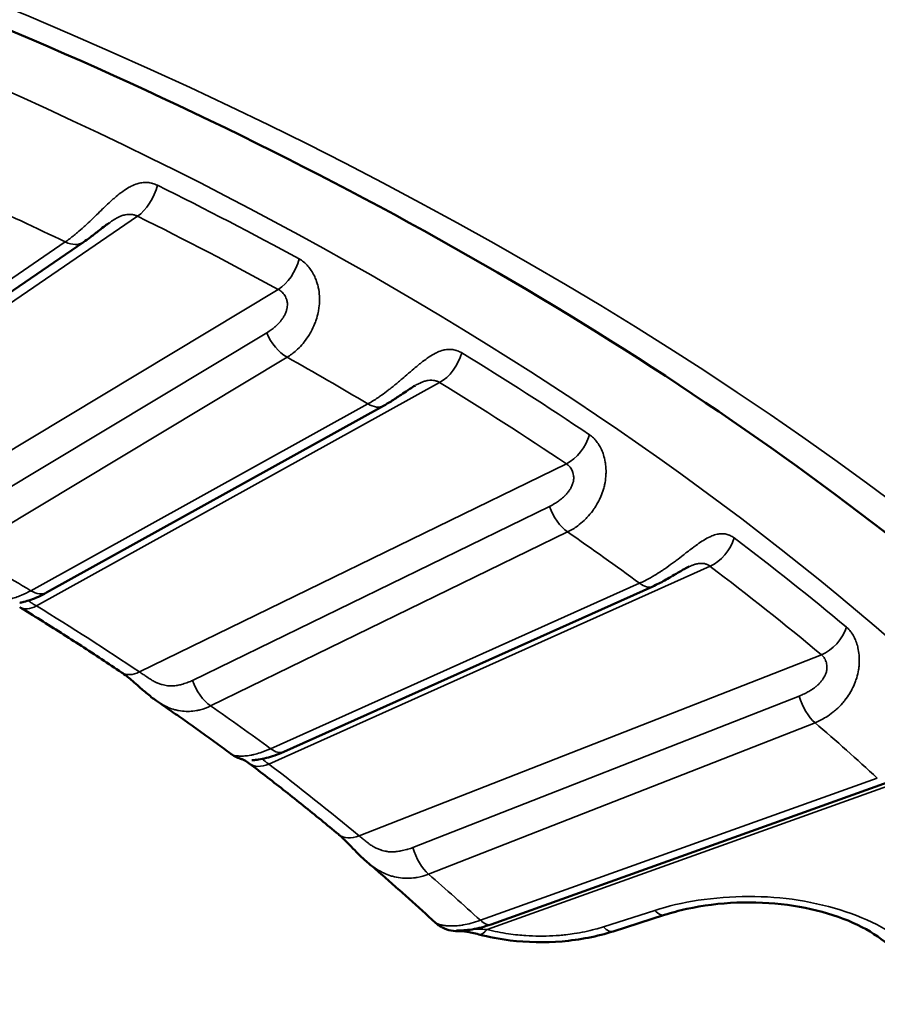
# Model space of a CAD drawing. Header units: millimetres. Extents: x 50 to 3176, y 50 to 2109.
# Tile 56 of 256: x 417.16 to 422.46, y 360.58 to 366.68. Entities that reach past the tile are written whole.
import ezdxf

# ---------------------------------------------------------------- set-up
doc = ezdxf.new("R2010")
doc.units = ezdxf.units.MM
doc.header["$LTSCALE"] = 10
doc.layers.add('Visible (ISO)', color=7, linetype='Continuous', lineweight=50)
doc.layers.add('Visible Narrow (ISO)', color=7, linetype='Continuous', lineweight=35)

msp = doc.modelspace()

# ---------------------------------------------------------------- linework, layer by layer
at = {"layer": 'Visible (ISO)'}
for p, q in [((415.6903, 364.0241), (417.5546, 365.2989)), ((417.326, 363.1317), (419.4109, 364.287)), ((418.7936, 362.1467), (421.0763, 363.1699)), ((418.007, 362.4616), (418.007, 362.4616)), ((422.5325, 361.9593), (420.077, 361.0794)), ((419.3094, 361.4646), (419.3094, 361.4646)), ((421.1495, 361.1377), (420.8318, 361.036))]:
    msp.add_line(p, q, dxfattribs=at)
msp.add_arc((419.8694, 361.2365), 0.2, 242.03907, 274.48643, dxfattribs=at)
for centre, major_axis, ratio, start_param, end_param in [((418.7005, 362.2343), (-0.1208, -0.1594), 0.649632, 6.283129, 6.283186), ((419.8694, 361.2365), (0.0156, -0.1994), 0.740273, 6.283185, 6.283347)]:
    msp.add_ellipse(centre, major_axis=major_axis, ratio=ratio, start_param=start_param, end_param=end_param, dxfattribs=at)
for points, knots in [([(376.1664, 355.1589), (376.2171, 356.7391), (376.7258, 358.3194), (378.6111, 361.2868), (379.9602, 362.6754), (383.3524, 365.1287), (385.3824, 366.1974), (389.9331, 367.9194), (392.453, 368.5726), (397.7306, 369.3938), (400.4878, 369.5609), (405.956, 369.3896), (408.6659, 369.0509), (413.7583, 367.9043), (416.1401, 367.097), (420.3315, 365.1032), (422.1409, 363.9178), (425.016, 361.2987), (426.0783, 359.8662), (427.1876, 357.3284), (427.4377, 356.2441), (427.4725, 355.1589)], [0.803915, 0.803915, 0.803915, 0.803915, 1.136966, 1.136966, 1.45911, 1.45911, 1.776017, 1.776017, 2.092942, 2.092942, 2.410411, 2.410411, 2.728036, 2.728036, 3.045349, 3.045349, 3.362095, 3.362095, 3.679765, 3.679765, 3.908474, 3.908474, 3.908474, 3.908474]), ([(417.7177, 365.4217), (417.708, 365.415), (417.6982, 365.4078), (417.6765, 365.3914), (417.6646, 365.382), (417.6341, 365.358), (417.6158, 365.3436), (417.5833, 365.3191), (417.5688, 365.3086), (417.5546, 365.2989)], [0.00014448, 0.00014448, 0.00014448, 0.00014448, 0.00375724, 0.00375724, 0.00830124, 0.00830124, 0.01562748, 0.01562748, 0.02168981, 0.02168981, 0.02168981, 0.02168981]), ([(419.6086, 364.4134), (419.6019, 364.4096), (419.5946, 364.4053), (419.5785, 364.3953), (419.5694, 364.3893), (419.5466, 364.374), (419.5328, 364.3645), (419.4983, 364.341), (419.4775, 364.3271), (419.4416, 364.3046), (419.4261, 364.2955), (419.4109, 364.287)], [0.00015563, 0.00015563, 0.00015563, 0.00015563, 0.00282019, 0.00282019, 0.00607689, 0.00607689, 0.01106805, 0.01106805, 0.01873961, 0.01873961, 0.02462835, 0.02462835, 0.02462835, 0.02462835]), ([(421.3007, 363.2923), (421.296, 363.2902), (421.2906, 363.2876), (421.2784, 363.2813), (421.2714, 363.2775), (421.2541, 363.2677), (421.2436, 363.2615), (421.2174, 363.2459), (421.2014, 363.2364), (421.1614, 363.213), (421.137, 363.1995), (421.1008, 363.1813), (421.0885, 363.1754), (421.0763, 363.1699)], [0.0001378, 0.0001378, 0.0001378, 0.0001378, 0.00234612, 0.00234612, 0.00492679, 0.00492679, 0.00860654, 0.00860654, 0.01412311, 0.01412311, 0.02259572, 0.02259572, 0.02696166, 0.02696166, 0.02696166, 0.02696166]), ([(417.326, 363.1317), (417.2919, 363.1128), (417.2586, 363.0976), (417.2134, 363.0815), (417.1991, 363.0773), (417.1811, 363.0728), (417.1762, 363.0717), (417.1693, 363.0702), (417.167, 363.0698), (417.1634, 363.0691), (417.1621, 363.0688), (417.161, 363.0686), (417.1608, 363.0686), (417.1607, 363.0686), (417.1607, 363.0686), (417.1607, 363.0686)], [0, 0, 0, 0, 0.01318174, 0.01318174, 0.01991341, 0.01991341, 0.02268969, 0.02268969, 0.02434742, 0.02434742, 0.0255627, 0.0255627, 0.02607713, 0.02607713, 0.02616537, 0.02616537, 0.02616537, 0.02616537]), ([(417.7898, 362.638), (417.7489, 362.6655), (417.7078, 362.6928), (417.6251, 362.7473), (417.5835, 362.7744), (417.4999, 362.8285), (417.4579, 362.8554), (417.3735, 362.9091), (417.3311, 362.9358), (417.2459, 362.989), (417.203, 363.0155), (417.16, 363.0419)], [3.06680699, 3.06680699, 3.06680699, 3.06680699, 3.07577731, 3.07577731, 3.08474762, 3.08474762, 3.09371793, 3.09371793, 3.10268825, 3.10268825, 3.11165856, 3.11165856, 3.11165856, 3.11165856]), ([(418.007, 362.4616), (417.9848, 362.4769), (417.9632, 362.4937), (417.9238, 362.5265), (417.9056, 362.5425), (417.8749, 362.5696), (417.8619, 362.581), (417.8401, 362.5997), (417.8309, 362.6073), (417.8105, 362.6235), (417.7994, 362.6316), (417.7898, 362.638)], [0, 0, 0, 0, 0.00816393, 0.00816393, 0.01538385, 0.01538385, 0.02075586, 0.02075586, 0.02483152, 0.02483152, 0.03030305, 0.03030305, 0.03030305, 0.03030305]), ([(418.4668, 362.1337), (418.4369, 362.1558), (418.4068, 362.1779), (418.3463, 362.222), (418.3159, 362.244), (418.2549, 362.2878), (418.2242, 362.3097), (418.1626, 362.3533), (418.1317, 362.375), (418.0695, 362.4184), (418.0383, 362.4401), (418.007, 362.4616)], [3.01923727, 3.01923727, 3.01923727, 3.01923727, 3.02624011, 3.02624011, 3.03324296, 3.03324296, 3.0402458, 3.0402458, 3.04724864, 3.04724864, 3.05425149, 3.05425149, 3.05425149, 3.05425149]), ([(418.7936, 362.1467), (418.7562, 362.13), (418.7192, 362.117), (418.6688, 362.1042), (418.6527, 362.1011), (418.625, 362.097), (418.6131, 362.0959), (418.6016, 362.0952), (418.5993, 362.0951), (418.5974, 362.095), (418.597, 362.0949), (418.5967, 362.0949), (418.5967, 362.0949), (418.5967, 362.0949)], [0, 0, 0, 0, 0.01342699, 0.01342699, 0.02021807, 0.02021807, 0.02620919, 0.02620919, 0.0280202, 0.0280202, 0.02867239, 0.02867239, 0.0288961, 0.0288961, 0.0288961, 0.0288961]), ([(418.5405, 362.0996), (418.5405, 362.0996), (418.5405, 362.0996), (418.5405, 362.0996), (418.5403, 362.0996), (418.5397, 362.0998), (418.5393, 362.0999), (418.5381, 362.1002), (418.5373, 362.1004), (418.5349, 362.101), (418.5331, 362.1015), (418.5293, 362.1026), (418.5274, 362.1031), (418.5226, 362.1047), (418.5197, 362.1057), (418.5115, 362.1087), (418.5062, 362.1109), (418.4903, 362.1183), (418.48, 362.1243), (418.4691, 362.132), (418.468, 362.1328), (418.4668, 362.1337)], [0.02214391, 0.02214391, 0.02214391, 0.02214391, 0.02220868, 0.02220868, 0.02318805, 0.02318805, 0.02382761, 0.02382761, 0.02446812, 0.02446812, 0.02527195, 0.02527195, 0.02594737, 0.02594737, 0.0269132, 0.0269132, 0.02865497, 0.02865497, 0.03221631, 0.03221631, 0.03264479, 0.03264479, 0.03264479, 0.03264479]), ([(418.5796, 362.0749), (418.5681, 362.0837), (418.5584, 362.0899), (418.5452, 362.0974), (418.5411, 362.0991), (418.5394, 362.0998), (418.5393, 362.0998), (418.5392, 362.0999)], [0, 0, 0, 0, 0.00720077, 0.00720077, 0.01414999, 0.01414999, 0.014657, 0.014657, 0.014657, 0.014657]), ([(419.1318, 361.6362), (419.0961, 361.6659), (419.0602, 361.6955), (418.988, 361.7545), (418.9517, 361.784), (418.8785, 361.8427), (418.8417, 361.8719), (418.7676, 361.9302), (418.7303, 361.9593), (418.6553, 362.0172), (418.6176, 362.0461), (418.5797, 362.0749)], [2.96208724, 2.96208724, 2.96208724, 2.96208724, 2.97105755, 2.97105755, 2.98002786, 2.98002786, 2.98899818, 2.98899818, 2.99796849, 2.99796849, 3.0069388, 3.0069388, 3.0069388, 3.0069388]), ([(419.3094, 361.4646), (419.2908, 361.4805), (419.2728, 361.4974), (419.24, 361.5297), (419.2249, 361.5452), (419.1994, 361.5715), (419.1886, 361.5826), (419.1698, 361.6014), (419.1615, 361.6094), (419.1459, 361.624), (419.1384, 361.6307), (419.1318, 361.6362)], [0, 0, 0, 0, 0.00734594, 0.00734594, 0.01391491, 0.01391491, 0.01897073, 0.01897073, 0.02317486, 0.02317486, 0.02755729, 0.02755729, 0.02755729, 0.02755729]), ([(419.7262, 361.0939), (419.6992, 361.1189), (419.6721, 361.1438), (419.6175, 361.1936), (419.59, 361.2184), (419.5348, 361.2679), (419.507, 361.2926), (419.4511, 361.3419), (419.423, 361.3666), (419.3664, 361.4157), (419.338, 361.4402), (419.3094, 361.4646)], [2.9135131, 2.9135131, 2.9135131, 2.9135131, 2.92089047, 2.92089047, 2.92826785, 2.92826785, 2.93564522, 2.93564522, 2.94302259, 2.94302259, 2.95039997, 2.95039997, 2.95039997, 2.95039997]), ([(422.5786, 360.9082), (422.5405, 360.9509), (422.4865, 360.9951), (422.355, 361.0733), (422.2766, 361.1085), (422.1042, 361.1647), (422.008, 361.1863), (421.8076, 361.2129), (421.7009, 361.2177), (421.4908, 361.2096), (421.3848, 361.1961), (421.2394, 361.1641), (421.1933, 361.1517), (421.1495, 361.1377)], [0, 0, 0, 0, 0.03092, 0.03092, 0.0612206, 0.0612206, 0.0917784, 0.0917784, 0.1231405, 0.1231405, 0.1549826, 0.1549826, 0.1703578, 0.1703578, 0.1703578, 0.1703578]), ([(419.7756, 361.0599), (419.7747, 361.0604), (419.7733, 361.0611), (419.7684, 361.0637), (419.7661, 361.065), (419.7606, 361.0681), (419.7577, 361.0699), (419.7513, 361.074), (419.7478, 361.0764), (419.7381, 361.0835), (419.732, 361.0885), (419.7262, 361.0939)], [0, 0, 0, 0, 0.002656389, 0.002656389, 0.004071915, 0.004071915, 0.005298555, 0.005298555, 0.006671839, 0.006671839, 0.009083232, 0.009083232, 0.009083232, 0.009083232]), ([(420.077, 361.0794), (420.0362, 361.0648), (419.9956, 361.0542), (419.9413, 361.0453), (419.9243, 361.0434), (419.8959, 361.0414), (419.8839, 361.0411), (419.8713, 361.0412), (419.8685, 361.0412), (419.8644, 361.0413), (419.8628, 361.0413), (419.8627, 361.0413), (419.8627, 361.0413), (419.8627, 361.0413)], [0, 0, 0, 0, 0.01380428, 0.01380428, 0.02046271, 0.02046271, 0.0261286, 0.0261286, 0.02796465, 0.02796465, 0.02971073, 0.02971073, 0.02981642, 0.02981642, 0.02981642, 0.02981642]), ([(420.0005, 361.0172), (419.986, 361.0211), (419.9718, 361.0246), (419.9465, 361.0301), (419.9351, 361.0323), (419.9175, 361.0351), (419.9106, 361.036), (419.9002, 361.0369), (419.8963, 361.0372), (419.8891, 361.0374), (419.8864, 361.0372), (419.885, 361.0371)], [0, 0, 0, 0, 0.00487051, 0.00487051, 0.00920444, 0.00920444, 0.01239778, 0.01239778, 0.01483457, 0.01483457, 0.01791399, 0.01791399, 0.01791399, 0.01791399]), ([(420.8318, 361.036), (420.7328, 361.0043), (420.6242, 360.9833), (420.4086, 360.9654), (420.2988, 360.9675), (420.1278, 360.9885), (420.0627, 361.0009), (420.0005, 361.0172)], [0, 0, 0, 0, 0.03316601, 0.03316601, 0.06526481, 0.06526481, 0.08544688, 0.08544688, 0.08544688, 0.08544688])]:
    msp.add_open_spline(points, degree=3, knots=knots, dxfattribs=at)
at = {"layer": 'Visible Narrow (ISO)'}
for p, q in [((415.6593, 363.9352), (417.8887, 365.4596)), ((417.4418, 365.3007), (415.5774, 364.0259)), ((418.7594, 365.007), (416.3665, 363.5676)), ((418.6887, 364.7384), (416.6876, 363.5347)), ((416.8126, 363.3838), (418.8137, 364.5875)), ((417.2645, 363.0491), (419.7576, 364.4306)), ((419.314, 364.2987), (417.229, 363.1433)), ((420.5416, 363.9279), (417.9012, 362.6408)), ((420.4375, 363.6647), (418.2294, 362.5883)), ((418.3412, 362.4302), (420.5493, 363.5066)), ((418.7005, 362.071), (421.4301, 363.2945)), ((420.9945, 363.1891), (418.7118, 362.1659)), ((422.1188, 362.7472), (419.2598, 361.6265)), ((421.9824, 362.4912), (419.5915, 361.554)), ((419.6888, 361.3896), (422.0797, 362.3268)), ((420.0515, 361.0474), (422.8877, 362.0636)), ((422.465, 361.9843), (420.0095, 361.1044)), ((421.0886, 361.1649), (420.7708, 361.0632))]:
    msp.add_line(p, q, dxfattribs=at)
for centre, major_axis, ratio, start_param, end_param in [((401.8194, 354.8846), (-24.8897, 0), 0.57735, 3.123075, 6.301703), ((417.8887, 365.6229), (-0.0888, -0.1792), 0.531782, 0.750134, 1.981093), ((401.8194, 354.7592), (24.8613, 0), 0.57735, 0.814012, 0.861504), ((401.8194, 354.487), (24.3898, 0), 0.57735, 0.875613, 0.904623), ((401.8194, 354.6503), (24.6727, 0), 0.57735, 0.814012, 0.861504), ((417.4418, 365.464), (0.1129, -0.1651), 0.623867, 5.451982, 6.283186), ((418.7594, 365.1703), (0.0957, 0.1756), 0.560596, 3.913086, 5.144047), ((418.8137, 364.7508), (-0.1031, 0.1714), 0.589069, 1.298531, 2.345728), ((401.8194, 354.487), (-24.3898, 0), 0.57735, 3.912486, 3.941495), ((419.7576, 364.5939), (-0.1043, -0.1706), 0.593632, 0.80012, 2.03108), ((401.8194, 354.7592), (24.8613, 0), 0.57735, 0.709292, 0.756784), ((401.8194, 354.6503), (24.6727, 0), 0.57735, 0.709292, 0.756784), ((419.314, 364.462), (0.0969, -0.1749), 0.56539, 5.507833, 6.283185), ((420.5416, 364.0912), (0.1116, 0.1659), 0.619576, 3.968051, 5.199012), ((420.5493, 363.6699), (-0.0876, 0.1798), 0.526742, 1.347702, 2.3949), ((401.8194, 354.487), (24.3898, 0), 0.57735, 0.666174, 0.695183), ((421.4301, 363.4578), (-0.1206, -0.1595), 0.648978, 0.861569, 2.092529), ((401.8194, 354.7592), (24.8613, 0), 0.57735, 0.604572, 0.652065), ((401.8194, 354.487), (21.5, 0), 0.57735, 0.7717, 0.799096), ((401.8194, 354.6503), (24.6727, 0), 0.57735, 0.604572, 0.652065), ((420.9945, 363.3524), (0.0818, -0.1825), 0.500718, 5.553029, 6.283185), ((417.229, 363.3066), (0.0969, -0.1749), 0.56539, 5.507833, 6.283185), ((417.2645, 363.2124), (-0.1045, -0.1705), 0.594371, 6.283161, 7.084005), ((401.8194, 354.6503), (-21.2172, 0), 0.57735, 3.852205, 3.897057), ((422.1188, 362.9105), (0.1282, 0.1535), 0.671769, 4.035301, 5.266262), ((417.9012, 362.8041), (-0.1114, -0.1661), 0.618874, 0, 0.825695), ((418.3412, 362.5935), (0.0876, -0.1798), 0.526742, 4.489295, 5.536492), ((422.0797, 362.4901), (-0.073, 0.1862), 0.458645, 1.387185, 2.434382), ((401.8194, 354.487), (-21.5, 0), 0.57735, 3.808573, 3.835969), ((401.8194, 354.487), (24.3898, 0), 0.57735, 0.561454, 0.590463), ((418.7118, 362.3292), (0.0818, -0.1825), 0.500718, 5.553029, 6.283185), ((418.7005, 362.2343), (-0.1208, -0.1594), 0.649632, 0, 0.862425), ((401.8194, 354.6503), (-21.2172, 0), 0.57735, 3.747485, 3.792337), ((419.2598, 361.7898), (-0.128, -0.1536), 0.671155, 0, 0.892778), ((419.6888, 361.5529), (0.073, -0.1862), 0.458644, 4.528777, 5.575975), ((401.8194, 354.487), (-21.5, 0), 0.57735, 3.703854, 3.731249), ((420.0095, 361.2677), (0.0675, -0.1883), 0.43056, 5.589104, 6.283185), ((421.0886, 361.3282), (0.061, -0.1905), 0.395845, 5.603314, 6.283185), ((419.8694, 361.2365), (-0.0938, -0.1766), 0.971183, 0.000211, 0.683666), ((420.0515, 361.2107), (-0.0509, -0.1934), 0.338922, 6.28318, 6.943966), ((420.7708, 361.2265), (0.061, -0.1905), 0.395845, 5.603327, 6.283185), ((419.8694, 361.2365), (0.0156, -0.1994), 0.740273, 0.000162, 0.180692)]:
    msp.add_ellipse(centre, major_axis=major_axis, ratio=ratio, start_param=start_param, end_param=end_param, dxfattribs=at)
msp.add_ellipse((401.8194, 354.487), major_axis=(-26.1573, 0), ratio=0.57735, dxfattribs=at)
for points, knots in [([(418.0115, 365.6511), (418.0016, 365.656), (417.9915, 365.6599), (417.9784, 365.6634), (417.9759, 365.664), (417.9635, 365.6668), (417.9533, 365.6681), (417.9391, 365.6684), (417.9355, 365.6683), (417.9214, 365.6677), (417.9108, 365.6662), (417.8955, 365.6627), (417.891, 365.6615), (417.8747, 365.6564), (417.8626, 365.6515), (417.846, 365.6434), (417.8418, 365.6412), (417.8245, 365.6316), (417.8111, 365.623), (417.7934, 365.6104), (417.7895, 365.6074), (417.7731, 365.5951), (417.7606, 365.5848), (417.742, 365.5688), (417.7362, 365.5637), (417.7187, 365.5479), (417.7069, 365.5369), (417.6877, 365.5187), (417.6803, 365.5116), (417.6604, 365.4924), (417.6478, 365.4801), (417.6282, 365.461), (417.6212, 365.4543), (417.6005, 365.4343), (417.5867, 365.4212), (417.567, 365.403), (417.5612, 365.3976), (417.5424, 365.3806), (417.5296, 365.3693), (417.5103, 365.3531), (417.5038, 365.3476), (417.4783, 365.327), (417.4597, 365.3131), (417.4418, 365.3007)], [0, 0, 0, 0, 0.0736988, 0.0736988, 0.0909091, 0.0909091, 0.1585727, 0.1585727, 0.1818182, 0.1818182, 0.246636, 0.246636, 0.2727273, 0.2727273, 0.3410219, 0.3410219, 0.3636364, 0.3636364, 0.4342294, 0.4342294, 0.4545455, 0.4545455, 0.5171263, 0.5171263, 0.5454545, 0.5454545, 0.6018042, 0.6018042, 0.6363636, 0.6363636, 0.6951463, 0.6951463, 0.7272727, 0.7272727, 0.7910581, 0.7910581, 0.8181818, 0.8181818, 0.8780567, 0.8780567, 0.9090909, 0.9090909, 1, 1, 1, 1]), ([(417.7188, 365.4224), (417.7201, 365.4233), (417.7215, 365.4242), (417.7293, 365.4295), (417.736, 365.4338), (417.743, 365.4381), (417.7434, 365.4383), (417.7501, 365.4424), (417.7564, 365.446), (417.7637, 365.4498), (417.7647, 365.4504), (417.7674, 365.4518), (417.7691, 365.4526), (417.777, 365.4564), (417.7831, 365.4591), (417.7969, 365.4643), (417.8044, 365.4665), (417.8123, 365.4682), (417.8128, 365.4683), (417.8198, 365.4697), (417.8262, 365.4705), (417.8342, 365.471), (417.8358, 365.4711), (417.8439, 365.4712), (417.8504, 365.4708), (417.8586, 365.4696), (417.8605, 365.4692), (417.8688, 365.4675), (417.875, 365.4657), (417.8837, 365.4621), (417.8862, 365.4609), (417.8887, 365.4596)], [0.4444851, 0.4444851, 0.4444851, 0.4444851, 0.4565022, 0.4565022, 0.5159513, 0.5159513, 0.5192293, 0.5192293, 0.5753268, 0.5753268, 0.5849706, 0.5849706, 0.6, 0.6, 0.6571492, 0.6571492, 0.7307498, 0.7307498, 0.735254, 0.735254, 0.8, 0.8, 0.8162204, 0.8162204, 0.8831343, 0.8831343, 0.9031628, 0.9031628, 0.9713374, 0.9713374, 1, 1, 1, 1]), ([(418.8137, 364.5875), (418.8332, 364.5992), (418.8521, 364.6131), (418.8821, 364.6398), (418.8937, 364.6514), (418.9102, 364.67), (418.9155, 364.6764), (418.9319, 364.697), (418.9423, 364.712), (418.9556, 364.7339), (418.9593, 364.7404), (418.9708, 364.7615), (418.9779, 364.7766), (418.9876, 364.8006), (418.9909, 364.8094), (418.9989, 364.8336), (419.0031, 364.8492), (419.0083, 364.8741), (419.0099, 364.8835), (419.0135, 364.91), (419.0146, 364.927), (419.0147, 364.9511), (419.0145, 364.9585), (419.013, 364.9841), (419.0106, 365.0017), (419.0061, 365.0233), (419.005, 365.028), (418.9997, 365.0485), (418.9946, 365.0634), (418.9868, 365.0817), (418.9849, 365.086), (418.9769, 365.1025), (418.9704, 365.1139), (418.9606, 365.1285), (418.9578, 365.1325), (418.9473, 365.1464), (418.9394, 365.1553), (418.9285, 365.166), (418.9257, 365.1686), (418.9139, 365.1789), (418.9047, 365.1856), (418.8932, 365.1925), (418.891, 365.1938), (418.8888, 365.195)], [0, 0, 0, 0, 0.0909091, 0.0909091, 0.1517786, 0.1517786, 0.1818182, 0.1818182, 0.2465761, 0.2465761, 0.2727273, 0.2727273, 0.3309788, 0.3309788, 0.3636364, 0.3636364, 0.420532, 0.420532, 0.4545455, 0.4545455, 0.5174487, 0.5174487, 0.5454545, 0.5454545, 0.6162299, 0.6162299, 0.6363636, 0.6363636, 0.7053378, 0.7053378, 0.7272727, 0.7272727, 0.7921392, 0.7921392, 0.8181818, 0.8181818, 0.8856905, 0.8856905, 0.9090909, 0.9090909, 0.982763, 0.982763, 1, 1, 1, 1]), ([(418.6887, 364.7384), (418.6983, 364.7445), (418.7074, 364.7507), (418.7238, 364.7628), (418.7312, 364.7686), (418.7442, 364.7797), (418.7501, 364.7849), (418.7561, 364.7908), (418.7567, 364.7914), (418.7629, 364.7975), (418.7679, 364.803), (418.7735, 364.8097), (418.7744, 364.8108), (418.7795, 364.8171), (418.7834, 364.8224), (418.7889, 364.8306), (418.7906, 364.8333), (418.794, 364.8391), (418.7957, 364.8422), (418.8005, 364.8513), (418.8035, 364.8576), (418.8087, 364.8709), (418.811, 364.878), (418.8133, 364.8873), (418.8137, 364.8895), (418.8153, 364.898), (418.816, 364.9042), (418.8162, 364.9124), (418.8161, 364.9145), (418.8158, 364.9239), (418.8147, 364.931), (418.8114, 364.9439), (418.8093, 364.9498), (418.8047, 364.96), (418.8023, 364.9645), (418.7995, 364.9691), (418.7993, 364.9694), (418.7965, 364.974), (418.7936, 364.978), (418.7876, 364.9852), (418.7845, 364.9886), (418.778, 364.9947), (418.7746, 364.9975), (418.7673, 365.0026), (418.7634, 365.0049), (418.7594, 365.007)], [0, 0, 0, 0, 0.0731458, 0.0731458, 0.1400411, 0.1400411, 0.2, 0.2, 0.2070436, 0.2070436, 0.2698271, 0.2698271, 0.2818221, 0.2818221, 0.3404761, 0.3404761, 0.368723, 0.368723, 0.4, 0.4, 0.4594717, 0.4594717, 0.5237071, 0.5237071, 0.5438326, 0.5438326, 0.6, 0.6, 0.6193872, 0.6193872, 0.6874645, 0.6874645, 0.7484728, 0.7484728, 0.8, 0.8, 0.8039097, 0.8039097, 0.855517, 0.855517, 0.9045181, 0.9045181, 0.952104, 0.952104, 0.9999999, 0.9999999, 0.9999999, 0.9999999]), ([(419.8947, 364.6142), (419.8858, 364.6197), (419.8766, 364.6242), (419.8646, 364.6285), (419.8624, 364.6292), (419.851, 364.6327), (419.8416, 364.6346), (419.8284, 364.6357), (419.825, 364.6359), (419.8119, 364.6361), (419.8019, 364.6352), (419.7874, 364.6326), (419.7832, 364.6316), (419.7677, 364.6276), (419.7561, 364.6234), (419.7401, 364.6162), (419.7361, 364.6143), (419.7193, 364.6057), (419.7061, 364.5979), (419.6886, 364.5863), (419.6846, 364.5837), (419.6683, 364.5723), (419.6557, 364.5628), (419.6369, 364.5479), (419.6309, 364.5431), (419.613, 364.5285), (419.6008, 364.5182), (419.5808, 364.5011), (419.5731, 364.4945), (419.5522, 364.4765), (419.5388, 364.465), (419.518, 364.4472), (419.5106, 364.4409), (419.4883, 364.4222), (419.4734, 364.4099), (419.4521, 364.3929), (419.4458, 364.3879), (419.4254, 364.3722), (419.4113, 364.3617), (419.3901, 364.3466), (419.3829, 364.3416), (419.3547, 364.3226), (419.3341, 364.3099), (419.314, 364.2987)], [0, 0, 0, 0, 0.0736988, 0.0736988, 0.0909091, 0.0909091, 0.1585727, 0.1585727, 0.1818182, 0.1818182, 0.246636, 0.246636, 0.2727273, 0.2727273, 0.3410219, 0.3410219, 0.3636364, 0.3636364, 0.4342294, 0.4342294, 0.4545455, 0.4545455, 0.5171263, 0.5171263, 0.5454545, 0.5454545, 0.6018042, 0.6018042, 0.6363636, 0.6363636, 0.6951463, 0.6951463, 0.7272727, 0.7272727, 0.7910581, 0.7910581, 0.8181818, 0.8181818, 0.8780567, 0.8780567, 0.9090909, 0.9090909, 1, 1, 1, 1]), ([(419.6098, 364.414), (419.612, 364.4152), (419.6142, 364.4164), (419.6167, 364.4178), (419.6171, 364.418), (419.624, 364.4216), (419.6305, 364.4248), (419.6379, 364.4282), (419.6389, 364.4287), (419.6417, 364.43), (419.6434, 364.4307), (419.6513, 364.434), (419.6574, 364.4363), (419.6711, 364.4407), (419.6785, 364.4425), (419.6861, 364.4437), (419.6866, 364.4438), (419.6933, 364.4448), (419.6995, 364.4452), (419.7071, 364.4452), (419.7086, 364.4452), (419.7163, 364.4448), (419.7224, 364.444), (419.7301, 364.4423), (419.7318, 364.4419), (419.7395, 364.4397), (419.7453, 364.4375), (419.7531, 364.4334), (419.7554, 364.4321), (419.7576, 364.4306)], [0.49703, 0.49703, 0.49703, 0.49703, 0.5159513, 0.5159513, 0.5192293, 0.5192293, 0.5753268, 0.5753268, 0.5849706, 0.5849706, 0.6, 0.6, 0.6571492, 0.6571492, 0.7307498, 0.7307498, 0.735254, 0.735254, 0.8, 0.8, 0.8162205, 0.8162205, 0.8831343, 0.8831343, 0.9031628, 0.9031628, 0.9713375, 0.9713375, 1, 1, 1, 1]), ([(420.5493, 363.5066), (420.5708, 363.517), (420.5917, 363.5297), (420.6252, 363.5545), (420.6383, 363.5654), (420.6569, 363.5829), (420.663, 363.5889), (420.6815, 363.6085), (420.6935, 363.6228), (420.709, 363.6439), (420.7133, 363.6501), (420.7267, 363.6704), (420.7352, 363.685), (420.747, 363.7084), (420.751, 363.717), (420.7611, 363.7406), (420.7666, 363.7559), (420.7738, 363.7805), (420.7762, 363.7897), (420.7819, 363.816), (420.7844, 363.8329), (420.7864, 363.857), (420.7867, 363.8643), (420.7873, 363.8899), (420.7863, 363.9077), (420.7835, 363.9295), (420.7828, 363.9342), (420.7792, 363.955), (420.7754, 363.9702), (420.7693, 363.9888), (420.7678, 363.9933), (420.7613, 364.0103), (420.7559, 364.022), (420.7477, 364.0371), (420.7452, 364.0413), (420.7363, 364.0558), (420.7294, 364.0651), (420.7199, 364.0764), (420.7174, 364.0792), (420.707, 364.0902), (420.6989, 364.0974), (420.6886, 364.105), (420.6867, 364.1064), (420.6847, 364.1077)], [0, 0, 0, 0, 0.0909091, 0.0909091, 0.1517791, 0.1517791, 0.1818182, 0.1818182, 0.2465766, 0.2465766, 0.2727273, 0.2727273, 0.3309789, 0.3309789, 0.3636364, 0.3636364, 0.4205319, 0.4205319, 0.4545455, 0.4545455, 0.5174488, 0.5174488, 0.5454545, 0.5454545, 0.61623, 0.61623, 0.6363636, 0.6363636, 0.7053378, 0.7053378, 0.7272727, 0.7272727, 0.7921392, 0.7921392, 0.8181818, 0.8181818, 0.8856905, 0.8856905, 0.9090909, 0.9090909, 0.9827631, 0.9827631, 1, 1, 1, 1]), ([(420.4375, 363.6647), (420.4481, 363.6701), (420.4582, 363.6758), (420.4764, 363.6868), (420.4847, 363.6921), (420.4993, 363.7024), (420.5059, 363.7073), (420.5127, 363.7127), (420.5134, 363.7133), (420.5203, 363.719), (420.5261, 363.7242), (420.5325, 363.7305), (420.5335, 363.7315), (420.5394, 363.7375), (420.544, 363.7426), (420.5504, 363.7504), (420.5524, 363.753), (420.5565, 363.7585), (420.5586, 363.7615), (420.5644, 363.7704), (420.568, 363.7764), (420.5747, 363.7893), (420.5778, 363.7962), (420.581, 363.8054), (420.5818, 363.8076), (420.5842, 363.816), (420.5855, 363.8221), (420.5866, 363.8303), (420.5868, 363.8323), (420.5874, 363.8417), (420.5871, 363.8489), (420.5852, 363.862), (420.5838, 363.8679), (420.5804, 363.8784), (420.5785, 363.8831), (420.5763, 363.8878), (420.5761, 363.8881), (420.5738, 363.8928), (420.5715, 363.897), (420.5665, 363.9046), (420.5638, 363.9081), (420.5582, 363.9146), (420.5552, 363.9175), (420.5488, 363.9231), (420.5453, 363.9256), (420.5416, 363.9279)], [0, 0, 0, 0, 0.0731414, 0.0731414, 0.1401071, 0.1401071, 0.2, 0.2, 0.2070436, 0.2070436, 0.2698272, 0.2698272, 0.2818221, 0.2818221, 0.3404759, 0.3404759, 0.368723, 0.368723, 0.4, 0.4, 0.4594717, 0.4594717, 0.5237071, 0.5237071, 0.5438326, 0.5438326, 0.6, 0.6, 0.6193872, 0.6193872, 0.6874645, 0.6874645, 0.7484728, 0.7484728, 0.8, 0.8, 0.8039097, 0.8039097, 0.855517, 0.855517, 0.9045181, 0.9045181, 0.952104, 0.952104, 0.9999999, 0.9999999, 0.9999999, 0.9999999]), ([(421.58, 363.4694), (421.5721, 363.4754), (421.5638, 363.4804), (421.5531, 363.4854), (421.5511, 363.4863), (421.5409, 363.4904), (421.5324, 363.4928), (421.5204, 363.4947), (421.5172, 363.4951), (421.5053, 363.496), (421.4961, 363.4958), (421.4826, 363.4939), (421.4786, 363.4932), (421.4641, 363.4901), (421.4532, 363.4866), (421.4379, 363.4803), (421.434, 363.4786), (421.4179, 363.4711), (421.4051, 363.4641), (421.388, 363.4536), (421.3841, 363.4511), (421.368, 363.4407), (421.3554, 363.432), (421.3365, 363.4182), (421.3305, 363.4138), (421.3123, 363.4003), (421.2999, 363.3907), (421.2793, 363.3749), (421.2714, 363.3688), (421.2497, 363.352), (421.2358, 363.3413), (421.2139, 363.3248), (421.2061, 363.319), (421.1826, 363.3017), (421.1668, 363.2903), (421.1441, 363.2747), (421.1373, 363.2701), (421.1154, 363.2556), (421.1003, 363.246), (421.0774, 363.2323), (421.0696, 363.2277), (421.039, 363.2105), (421.0166, 363.1991), (420.9945, 363.1891)], [0, 0, 0, 0, 0.0736988, 0.0736988, 0.0909091, 0.0909091, 0.1585727, 0.1585727, 0.1818182, 0.1818182, 0.246636, 0.246636, 0.2727273, 0.2727273, 0.3410219, 0.3410219, 0.3636364, 0.3636364, 0.4342294, 0.4342294, 0.4545455, 0.4545455, 0.5171263, 0.5171263, 0.5454545, 0.5454545, 0.6018042, 0.6018042, 0.6363636, 0.6363636, 0.6951463, 0.6951463, 0.7272727, 0.7272727, 0.7910581, 0.7910581, 0.8181818, 0.8181818, 0.8780567, 0.8780567, 0.9090909, 0.9090909, 1, 1, 1, 1]), ([(421.3015, 363.2927), (421.3063, 363.2949), (421.3111, 363.2969), (421.3168, 363.2991), (421.3179, 363.2996), (421.3207, 363.3006), (421.3224, 363.3013), (421.3303, 363.3041), (421.3363, 363.3061), (421.3497, 363.3096), (421.3568, 363.3109), (421.3641, 363.3117), (421.3646, 363.3118), (421.371, 363.3124), (421.3768, 363.3124), (421.384, 363.312), (421.3854, 363.3118), (421.3926, 363.3111), (421.3982, 363.3099), (421.4053, 363.3078), (421.4069, 363.3072), (421.4139, 363.3046), (421.4191, 363.302), (421.4261, 363.2975), (421.4281, 363.296), (421.4301, 363.2945)], [0.5342379, 0.5342379, 0.5342379, 0.5342379, 0.5753268, 0.5753268, 0.5849706, 0.5849706, 0.6, 0.6, 0.6571492, 0.6571492, 0.7307498, 0.7307498, 0.735254, 0.735254, 0.8, 0.8, 0.8162204, 0.8162204, 0.8831343, 0.8831343, 0.9031628, 0.9031628, 0.9713374, 0.9713374, 1, 1, 1, 1]), ([(417.229, 363.1433), (417.209, 363.1322), (417.1896, 363.1226), (417.1587, 363.1095), (417.1467, 363.105), (417.1294, 363.0993), (417.1237, 363.0975), (417.1065, 363.0928), (417.0956, 363.0904), (417.0814, 363.0882), (417.0774, 363.0877), (417.0652, 363.0865), (417.0576, 363.0863), (417.047, 363.0867), (417.0434, 363.0871), (417.0346, 363.0883), (417.0299, 363.0895), (417.0243, 363.0917), (417.0227, 363.0925), (417.0213, 363.0934)], [0, 0, 0, 0, 0.0909091, 0.0909091, 0.1509618, 0.1509618, 0.1818182, 0.1818182, 0.246234, 0.246234, 0.2727273, 0.2727273, 0.330169, 0.330169, 0.3636364, 0.3636364, 0.4190151, 0.4190151, 0.4468096, 0.4468096, 0.4468096, 0.4468096]), ([(417.2136, 363.0818), (417.2139, 363.0809), (417.2146, 363.08), (417.2168, 363.078), (417.2184, 363.0769), (417.2222, 363.0744), (417.2245, 363.0731), (417.2271, 363.0715), (417.2271, 363.0715), (417.2299, 363.0698), (417.2329, 363.068), (417.24, 363.0638), (417.244, 363.0613), (417.2531, 363.0559), (417.2581, 363.0529), (417.2639, 363.0494), (417.2642, 363.0493), (417.2645, 363.0491)], [0.6394729, 0.6394729, 0.6394729, 0.6394729, 0.6893338, 0.6893338, 0.7443642, 0.7443642, 0.8, 0.8, 0.8006629, 0.8006629, 0.8610412, 0.8610412, 0.9272824, 0.9272824, 0.9963442, 0.9963442, 1, 1, 1, 1]), ([(422.0797, 362.3268), (422.1029, 362.3359), (422.1257, 362.3473), (422.1623, 362.3699), (422.1767, 362.38), (422.1973, 362.3964), (422.204, 362.402), (422.2245, 362.4204), (422.2379, 362.4339), (422.2554, 362.454), (422.2602, 362.4599), (422.2755, 362.4794), (422.2853, 362.4934), (422.2991, 362.5161), (422.3038, 362.5243), (422.3158, 362.5473), (422.3225, 362.5623), (422.3316, 362.5863), (422.3347, 362.5954), (422.3425, 362.6212), (422.3464, 362.638), (422.3502, 362.6619), (422.3512, 362.6692), (422.3538, 362.6947), (422.3542, 362.7125), (422.3532, 362.7344), (422.3529, 362.7392), (422.3511, 362.7601), (422.3486, 362.7754), (422.3442, 362.7944), (422.343, 362.7989), (422.3382, 362.8163), (422.3339, 362.8283), (422.3273, 362.8439), (422.3253, 362.8482), (422.318, 362.8631), (422.3123, 362.8729), (422.3042, 362.8847), (422.3021, 362.8876), (422.2932, 362.8992), (422.2862, 362.9069), (422.2773, 362.915), (422.2756, 362.9165), (422.2739, 362.918)], [0, 0, 0, 0, 0.0909091, 0.0909091, 0.1517786, 0.1517786, 0.1818182, 0.1818182, 0.2465761, 0.2465761, 0.2727273, 0.2727273, 0.3309788, 0.3309788, 0.3636364, 0.3636364, 0.420532, 0.420532, 0.4545455, 0.4545455, 0.5174487, 0.5174487, 0.5454545, 0.5454545, 0.6162299, 0.6162299, 0.6363636, 0.6363636, 0.7053378, 0.7053378, 0.7272727, 0.7272727, 0.7921392, 0.7921392, 0.8181818, 0.8181818, 0.8856905, 0.8856905, 0.9090909, 0.9090909, 0.982763, 0.982763, 1, 1, 1, 1]), ([(421.9824, 362.4912), (421.9938, 362.496), (422.0048, 362.501), (422.0247, 362.5109), (422.0337, 362.5157), (422.0498, 362.525), (422.0569, 362.5295), (422.0645, 362.5345), (422.0652, 362.5351), (422.0729, 362.5403), (422.0793, 362.5452), (422.0865, 362.551), (422.0876, 362.552), (422.0942, 362.5576), (422.0994, 362.5624), (422.1067, 362.5698), (422.109, 362.5722), (422.1137, 362.5775), (422.1161, 362.5804), (422.1229, 362.5888), (422.1271, 362.5947), (422.1353, 362.6071), (422.1391, 362.6138), (422.1433, 362.6228), (422.1442, 362.6249), (422.1475, 362.6331), (422.1495, 362.6391), (422.1514, 362.6472), (422.1518, 362.6493), (422.1535, 362.6586), (422.1539, 362.6657), (422.1535, 362.6789), (422.1527, 362.6849), (422.1505, 362.6956), (422.1492, 362.7003), (422.1475, 362.7052), (422.1474, 362.7055), (422.1457, 362.7103), (422.1439, 362.7146), (422.1399, 362.7225), (422.1377, 362.7261), (422.133, 362.7329), (422.1305, 362.7361), (422.125, 362.742), (422.122, 362.7447), (422.1188, 362.7472)], [0, 0, 0, 0, 0.0731458, 0.0731458, 0.1400411, 0.1400411, 0.2, 0.2, 0.2070436, 0.2070436, 0.2698271, 0.2698271, 0.2818221, 0.2818221, 0.3404761, 0.3404761, 0.368723, 0.368723, 0.4, 0.4, 0.4594717, 0.4594717, 0.5237071, 0.5237071, 0.5438326, 0.5438326, 0.6, 0.6, 0.6193872, 0.6193872, 0.6874645, 0.6874645, 0.7484728, 0.7484728, 0.8, 0.8, 0.8039097, 0.8039097, 0.855517, 0.855517, 0.9045181, 0.9045181, 0.952104, 0.952104, 0.9999999, 0.9999999, 0.9999999, 0.9999999]), ([(417.9012, 362.6408), (417.9084, 362.636), (417.916, 362.6308), (417.9239, 362.6255), (417.9311, 362.6206), (417.9386, 362.6156), (417.9462, 362.6105), (417.9472, 362.6099), (417.9482, 362.6092), (417.9492, 362.6086), (417.951, 362.6074), (417.9527, 362.6062), (417.9545, 362.605), (417.9591, 362.602), (417.9637, 362.599), (417.9684, 362.596), (417.9723, 362.5935), (417.9763, 362.5911), (417.9803, 362.5887), (417.9839, 362.5866), (417.9875, 362.5845), (417.9912, 362.5825), (417.9969, 362.5794), (418.0028, 362.5765), (418.0088, 362.5738), (418.0106, 362.573), (418.0124, 362.5722), (418.0143, 362.5715), (418.0214, 362.5685), (418.0289, 362.5659), (418.0365, 362.5636), (418.0382, 362.5631), (418.04, 362.5626), (418.0418, 362.5621), (418.0473, 362.5606), (418.053, 362.5593), (418.0585, 362.5582), (418.0637, 362.5572), (418.0688, 362.5563), (418.0738, 362.5557), (418.0768, 362.5553), (418.0797, 362.555), (418.0827, 362.5547), (418.0908, 362.554), (418.0987, 362.5538), (418.1066, 362.5541), (418.1156, 362.5544), (418.1245, 362.5554), (418.1339, 362.5571), (418.1387, 362.558), (418.1435, 362.559), (418.1485, 362.5602), (418.1527, 362.5612), (418.157, 362.5622), (418.1614, 362.5635), (418.1717, 362.5663), (418.1826, 362.5698), (418.194, 362.5739), (418.1966, 362.5749), (418.1993, 362.5759), (418.202, 362.5769), (418.2109, 362.5803), (418.2201, 362.5841), (418.2294, 362.5883)], [0, 0, 0, 0, 0.088359, 0.088359, 0.088359, 0.170433, 0.170433, 0.170433, 0.181041, 0.181041, 0.181041, 0.2, 0.2, 0.2, 0.249046, 0.249046, 0.249046, 0.29008, 0.29008, 0.29008, 0.326789, 0.326789, 0.326789, 0.383275, 0.383275, 0.383275, 0.4, 0.4, 0.4, 0.465844, 0.465844, 0.465844, 0.481054, 0.481054, 0.481054, 0.529279, 0.529279, 0.529279, 0.573631, 0.573631, 0.573631, 0.6, 0.6, 0.6, 0.674023, 0.674023, 0.674023, 0.757899, 0.757899, 0.757899, 0.8, 0.8, 0.8, 0.835079, 0.835079, 0.835079, 0.917587, 0.917587, 0.917587, 0.936774, 0.936774, 0.936774, 1, 1, 1, 1]), ([(418.007, 362.4616), (418.0109, 362.4589), (418.0148, 362.4563), (418.0307, 362.4461), (418.0429, 362.4389), (418.0632, 362.4285), (418.0712, 362.4247), (418.0927, 362.4156), (418.1064, 362.4108), (418.1279, 362.4049), (418.1356, 362.4031), (418.1587, 362.3986), (418.1743, 362.3969), (418.1964, 362.3962), (418.2029, 362.3962), (418.2242, 362.3969), (418.2391, 362.3985), (418.2613, 362.4026), (418.2687, 362.4043), (418.2981, 362.4118), (418.3199, 362.4199), (418.3412, 362.4302)], [0.5268732, 0.5268732, 0.5268732, 0.5268732, 0.5454545, 0.5454545, 0.6011716, 0.6011716, 0.6363636, 0.6363636, 0.695142, 0.695142, 0.7272727, 0.7272727, 0.7916538, 0.7916538, 0.8181818, 0.8181818, 0.8787809, 0.8787809, 0.9090909, 0.9090909, 1, 1, 1, 1]), ([(418.7118, 362.1659), (418.6899, 362.1561), (418.6685, 362.1477), (418.6343, 362.1366), (418.621, 362.1328), (418.6016, 362.1282), (418.5952, 362.1269), (418.5758, 362.1232), (418.5634, 362.1216), (418.5471, 362.1203), (418.5425, 362.1201), (418.5284, 362.1196), (418.5195, 362.1199), (418.5068, 362.1211), (418.5024, 362.1216), (418.4916, 362.1235), (418.4858, 362.125), (418.4776, 362.1278), (418.4748, 362.129), (418.4703, 362.1314), (418.4684, 362.1325), (418.4668, 362.1337)], [0, 0, 0, 0, 0.0909091, 0.0909091, 0.1509618, 0.1509618, 0.1818182, 0.1818182, 0.246234, 0.246234, 0.2727273, 0.2727273, 0.330169, 0.330169, 0.3636364, 0.3636364, 0.4190151, 0.4190151, 0.4545455, 0.4545455, 0.4864874, 0.4864874, 0.4864874, 0.4864874]), ([(418.6614, 362.103), (418.662, 362.1021), (418.6628, 362.1011), (418.6652, 362.0987), (418.6669, 362.0972), (418.6689, 362.0955), (418.6689, 362.0955), (418.6711, 362.0936), (418.6735, 362.0916), (418.6793, 362.087), (418.6827, 362.0844), (418.6904, 362.0784), (418.6948, 362.0751), (418.7, 362.0713), (418.7002, 362.0712), (418.7005, 362.071)], [0.6999531, 0.6999531, 0.6999531, 0.6999531, 0.7443642, 0.7443642, 0.8, 0.8, 0.8006629, 0.8006629, 0.8610412, 0.8610412, 0.9272825, 0.9272825, 0.9963442, 0.9963442, 1, 1, 1, 1]), ([(419.2598, 361.6265), (419.2661, 361.6213), (419.2729, 361.6157), (419.2799, 361.6099), (419.2865, 361.6046), (419.2934, 361.5991), (419.3004, 361.5936), (419.3013, 361.5929), (419.3022, 361.5922), (419.3031, 361.5915), (419.3048, 361.5902), (419.3064, 361.5889), (419.3081, 361.5877), (419.3124, 361.5844), (419.3167, 361.5811), (419.3212, 361.5778), (419.3249, 361.5751), (419.3286, 361.5724), (419.3325, 361.5698), (419.3359, 361.5675), (419.3395, 361.5652), (419.343, 361.5629), (419.3486, 361.5595), (419.3543, 361.5562), (419.3603, 361.5532), (419.362, 361.5523), (419.3638, 361.5514), (419.3656, 361.5505), (419.3728, 361.5471), (419.3803, 361.5441), (419.388, 361.5414), (419.3897, 361.5407), (419.3915, 361.5401), (419.3933, 361.5395), (419.3989, 361.5377), (419.4047, 361.536), (419.4104, 361.5346), (419.4156, 361.5332), (419.4209, 361.5321), (419.4261, 361.5311), (419.4292, 361.5306), (419.4322, 361.53), (419.4352, 361.5296), (419.4437, 361.5284), (419.452, 361.5277), (419.4603, 361.5275), (419.4697, 361.5273), (419.4791, 361.5278), (419.4891, 361.5289), (419.4941, 361.5294), (419.4993, 361.5301), (419.5046, 361.531), (419.509, 361.5317), (419.5136, 361.5325), (419.5183, 361.5335), (419.5293, 361.5357), (419.541, 361.5385), (419.5533, 361.5419), (419.5561, 361.5427), (419.559, 361.5435), (419.5619, 361.5444), (419.5715, 361.5472), (419.5813, 361.5504), (419.5915, 361.554)], [0, 0, 0, 0, 0.088359, 0.088359, 0.088359, 0.170434, 0.170434, 0.170434, 0.181041, 0.181041, 0.181041, 0.2, 0.2, 0.2, 0.249046, 0.249046, 0.249046, 0.29008, 0.29008, 0.29008, 0.32679, 0.32679, 0.32679, 0.383275, 0.383275, 0.383275, 0.4, 0.4, 0.4, 0.465844, 0.465844, 0.465844, 0.481054, 0.481054, 0.481054, 0.529279, 0.529279, 0.529279, 0.57363, 0.57363, 0.57363, 0.6, 0.6, 0.6, 0.674023, 0.674023, 0.674023, 0.757899, 0.757899, 0.757899, 0.8, 0.8, 0.8, 0.835079, 0.835079, 0.835079, 0.917587, 0.917587, 0.917587, 0.936774, 0.936774, 0.936774, 1, 1, 1, 1]), ([(419.3094, 361.4646), (419.3164, 361.4586), (419.3237, 361.4526), (419.3372, 361.4422), (419.3434, 361.4376), (419.3617, 361.4247), (419.3741, 361.4169), (419.3949, 361.4052), (419.403, 361.401), (419.4252, 361.3905), (419.4394, 361.3848), (419.4618, 361.3776), (419.4697, 361.3753), (419.494, 361.3694), (419.5104, 361.3667), (419.5338, 361.3646), (419.5407, 361.3642), (419.5633, 361.3637), (419.5791, 361.3644), (419.6029, 361.367), (419.6108, 361.3682), (419.6423, 361.374), (419.6657, 361.3806), (419.6888, 361.3896)], [0.4803166, 0.4803166, 0.4803166, 0.4803166, 0.5160527, 0.5160527, 0.5454545, 0.5454545, 0.6011716, 0.6011716, 0.6363636, 0.6363636, 0.695142, 0.695142, 0.7272727, 0.7272727, 0.7916538, 0.7916538, 0.8181818, 0.8181818, 0.8787809, 0.8787809, 0.9090909, 0.9090909, 1, 1, 1, 1]), ([(420.0095, 361.1044), (419.9901, 361.0974), (419.9708, 361.0914), (419.9351, 361.082), (419.9186, 361.0784), (419.9007, 361.0754), (419.8985, 361.0751), (419.8964, 361.0747), (419.8825, 361.0725), (419.8693, 361.071), (419.8532, 361.0699), (419.8499, 361.0698), (419.8349, 361.0691), (419.8238, 361.0691), (419.8097, 361.0698), (419.8061, 361.0701), (419.8014, 361.0705), (419.8001, 361.0706), (419.7885, 361.0717), (419.7791, 361.0732), (419.7697, 361.0753), (419.7687, 361.0756), (419.7597, 361.0777), (419.7527, 361.0799), (419.7455, 361.0827), (419.7443, 361.0832), (419.7414, 361.0844), (419.7399, 361.0852), (419.7344, 361.0879), (419.7311, 361.09), (419.7277, 361.0926), (419.7269, 361.0932), (419.7262, 361.0939)], [0, 0, 0, 0, 0.1241229, 0.1241229, 0.2351601, 0.2351601, 0.2471614, 0.25, 0.25, 0.3436, 0.3436, 0.3686089, 0.3686089, 0.4572447, 0.4572447, 0.4886951, 0.4886951, 0.5, 0.5, 0.5954207, 0.5954207, 0.6069401, 0.6069401, 0.7004957, 0.7004957, 0.7213084, 0.7213084, 0.75, 0.75, 0.8295703, 0.8295703, 0.8579215, 0.8579215, 0.8579215, 0.8579215]), ([(419.9669, 361.0496), (419.9722, 361.0497), (419.9777, 361.0497), (419.9893, 361.0497), (419.9955, 361.0496), (420.0063, 361.0493), (420.0108, 361.0491), (420.027, 361.0486), (420.039, 361.048), (420.0515, 361.0474)], [0.405485, 0.405485, 0.405485, 0.405485, 0.5314505, 0.5314505, 0.6666667, 0.6666667, 0.7613454, 0.7613454, 1, 1, 1, 1]), ([(420.0515, 361.0474), (420.0731, 361.0419), (420.0949, 361.037), (420.1167, 361.0326), (420.139, 361.0282), (420.1613, 361.0243), (420.1839, 361.0209), (420.2027, 361.0182), (420.2216, 361.0158), (420.2407, 361.0138), (420.2575, 361.012), (420.2743, 361.0106), (420.2913, 361.0095), (420.3188, 361.0077), (420.3467, 361.0067), (420.3746, 361.0065), (420.3885, 361.0064), (420.4024, 361.0065), (420.4163, 361.0068), (420.4442, 361.0075), (420.472, 361.009), (420.4995, 361.0112), (420.5126, 361.0123), (420.5257, 361.0136), (420.5387, 361.015), (420.556, 361.0169), (420.573, 361.0192), (420.5899, 361.0218), (420.6122, 361.0252), (420.6342, 361.0291), (420.6559, 361.0336), (420.6774, 361.0381), (420.6985, 361.043), (420.7196, 361.0486), (420.7368, 361.0531), (420.7538, 361.0579), (420.7708, 361.0632)], [0, 0, 0, 0, 0.091828, 0.091828, 0.091828, 0.185727, 0.185727, 0.185727, 0.264303, 0.264303, 0.264303, 0.333333, 0.333333, 0.333333, 0.445358, 0.445358, 0.445358, 0.50108, 0.50108, 0.50108, 0.612977, 0.612977, 0.612977, 0.666667, 0.666667, 0.666667, 0.737827, 0.737827, 0.737827, 0.831864, 0.831864, 0.831864, 0.92436, 0.92436, 0.92436, 1, 1, 1, 1])]:
    msp.add_open_spline(points, degree=3, knots=knots, dxfattribs=at)
msp.add_open_spline([(422.7278, 360.8782), (422.6656, 360.9426), (422.5266, 361.0546), (422.2794, 361.1631), (421.9763, 361.2375), (421.6727, 361.2593), (421.3475, 361.2342), (421.1712, 361.1925), (421.0886, 361.1649)], degree=3, dxfattribs=at)

doc.saveas('drawing.dxf')
